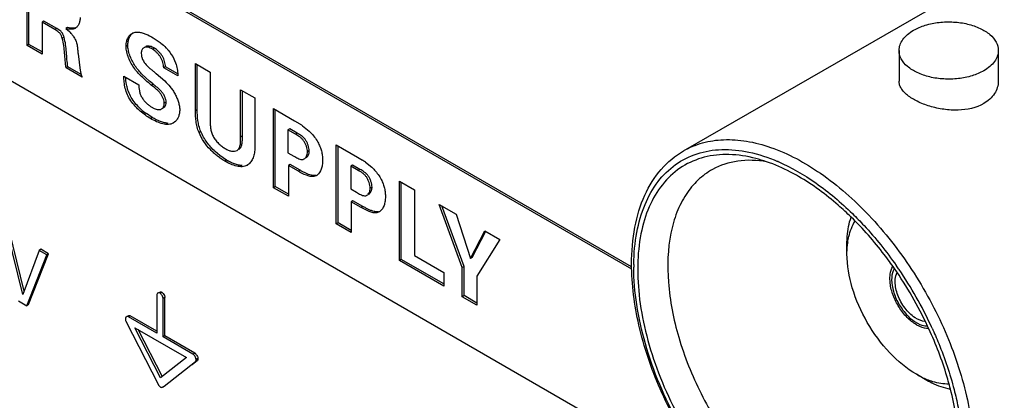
# Model space of a CAD drawing. Header units: inches. Extents: x 0 to 34, y 0 to 22.
# Tile 79 of 125: x 24.394 to 24.974, y 15.386 to 15.61. Entities that reach past the tile are written whole.
import ezdxf

# ---------------------------------------------------------------- set-up
doc = ezdxf.new("R2010")
doc.units = ezdxf.units.IN
doc.header["$LTSCALE"] = 1.87
doc.header["$MEASUREMENT"] = 0
doc.layers.get('0').update_dxf_attribs({"linetype": 'CONTINUOUS'})
doc.layers.add('SURFACES', color=7, linetype='CONTINUOUS')

msp = doc.modelspace()

# ---------------------------------------------------------------- linework, layer by layer
at = {"color": 7, "linetype": 'CONTINUOUS'}
for p, q in [((24.75428, 15.46327), (22.18179, 16.9486)), ((24.75425, 15.46451), (22.18285, 16.94921)), ((22.18179, 16.84824), (24.8103, 15.33057)), ((24.78486, 15.53292), (25.06933, 15.69717)), ((24.39784, 15.59508), (24.39784, 15.6418)), ((24.3989, 15.59569), (24.3989, 15.64119)), ((24.40774, 15.60945), (24.40668, 15.60884)), ((24.40668, 15.60884), (24.40668, 15.58997)), ((24.41429, 15.60444), (24.40668, 15.60884)), ((24.41535, 15.60506), (24.40774, 15.60945)), ((24.41535, 15.60506), (24.41429, 15.60444)), ((24.4177, 15.60337), (24.41535, 15.60506)), ((24.42173, 15.60564), (24.42067, 15.60503)), ((24.42067, 15.60503), (24.42287, 15.6032)), ((24.42364, 15.60526), (24.42173, 15.60564)), ((24.3989, 15.59569), (24.39784, 15.59508)), ((24.40668, 15.5912), (24.3989, 15.59569)), ((24.41971, 15.59989), (24.41865, 15.59928)), ((24.47223, 15.59962), (24.47577, 15.59724)), ((24.40668, 15.58997), (24.39784, 15.59508)), ((24.42795, 15.5901), (24.42918, 15.58034)), ((24.45728, 15.595), (24.45622, 15.59439)), ((24.46522, 15.59098), (24.46518, 15.59031)), ((24.4729, 15.59342), (24.47184, 15.5928)), ((24.91189, 15.59208), (24.91189, 15.57396)), ((24.97035, 15.59208), (24.97035, 15.57396)), ((24.48443, 15.58709), (24.48574, 15.58383)), ((24.49715, 15.55641), (24.49715, 15.58433)), ((24.49715, 15.58433), (24.50582, 15.57932)), ((24.49821, 15.55703), (24.49821, 15.58372)), ((24.4219, 15.58241), (24.42084, 15.58179)), ((24.43041, 15.57627), (24.42084, 15.58179)), ((24.4298, 15.57784), (24.4219, 15.58241)), ((24.46792, 15.57594), (24.46535, 15.57841)), ((24.47397, 15.57845), (24.47903, 15.5741)), ((24.47945, 15.58252), (24.47839, 15.58191)), ((24.48673, 15.5771), (24.47839, 15.58191)), ((24.4867, 15.57834), (24.47945, 15.58252)), ((24.50582, 15.57932), (24.50582, 15.55089)), ((24.45493, 15.57703), (24.46378, 15.57192)), ((24.4701, 15.57403), (24.46792, 15.57594)), ((24.47071, 15.57351), (24.4701, 15.57403)), ((24.47217, 15.57225), (24.47071, 15.57351)), ((24.47217, 15.57225), (24.47111, 15.57164)), ((24.52373, 15.54106), (24.52373, 15.56898)), ((24.52373, 15.56898), (24.53218, 15.5641)), ((24.52479, 15.54168), (24.52479, 15.56837)), ((24.47878, 15.56094), (24.47875, 15.56144)), ((24.47984, 15.56155), (24.47878, 15.56094)), ((24.4798, 15.56091), (24.47984, 15.56155)), ((24.53218, 15.5641), (24.53218, 15.53495)), ((24.47167, 15.55257), (24.46819, 15.55487)), ((24.47111, 15.55884), (24.47286, 15.55794)), ((24.49821, 15.55703), (24.49715, 15.55641)), ((24.54311, 15.5112), (24.54311, 15.55779)), ((24.54311, 15.55779), (24.55559, 15.55058)), ((24.54417, 15.51181), (24.54417, 15.55718)), ((24.47167, 15.55257), (24.47061, 15.55196)), ((24.48498, 15.54996), (24.48406, 15.54932)), ((24.55559, 15.55058), (24.55859, 15.5488)), ((24.50028, 15.54433), (24.49922, 15.54371)), ((24.55273, 15.5459), (24.55167, 15.54529)), ((24.55167, 15.54529), (24.55167, 15.53184)), ((24.55604, 15.54277), (24.55167, 15.54529)), ((24.5571, 15.54338), (24.55273, 15.5459)), ((24.5571, 15.54338), (24.55604, 15.54277)), ((24.56027, 15.54768), (24.56406, 15.54459)), ((24.52479, 15.54168), (24.52373, 15.54106)), ((24.51141, 15.5302), (24.50876, 15.53247)), ((24.52163, 15.53317), (24.52245, 15.53386)), ((24.52351, 15.53447), (24.52245, 15.53386)), ((24.55167, 15.53184), (24.55514, 15.52984)), ((24.5642, 15.53294), (24.56314, 15.53233)), ((24.58011, 15.48983), (24.58011, 15.53643)), ((24.58011, 15.53643), (24.59259, 15.52922)), ((24.58117, 15.49044), (24.58117, 15.53581)), ((24.51551, 15.52745), (24.51141, 15.5302)), ((24.51551, 15.52745), (24.51445, 15.52684)), ((24.59259, 15.52922), (24.59559, 15.52744)), ((24.59727, 15.52632), (24.60106, 15.52323)), ((24.55295, 15.5249), (24.55189, 15.52429)), ((24.55189, 15.52429), (24.55189, 15.50612)), ((24.55777, 15.5209), (24.55189, 15.52429)), ((24.55883, 15.52151), (24.55295, 15.5249)), ((24.55883, 15.52151), (24.55777, 15.5209)), ((24.58973, 15.52454), (24.58867, 15.52393)), ((24.58867, 15.52393), (24.58867, 15.51048)), ((24.59304, 15.5214), (24.58867, 15.52393)), ((24.5941, 15.52202), (24.58973, 15.52454)), ((24.5941, 15.52202), (24.59304, 15.5214)), ((24.5684, 15.51831), (24.56696, 15.51778)), ((24.61734, 15.46834), (24.61734, 15.515)), ((24.61734, 15.515), (24.62618, 15.5099)), ((24.6184, 15.46895), (24.6184, 15.51439)), ((24.54417, 15.51181), (24.54311, 15.5112)), ((24.55189, 15.50612), (24.54311, 15.5112)), ((24.55189, 15.50735), (24.54417, 15.51181)), ((24.58867, 15.51048), (24.59215, 15.50847)), ((24.60121, 15.51158), (24.60014, 15.51096)), ((24.62618, 15.5099), (24.62618, 15.47118)), ((24.58996, 15.50354), (24.58889, 15.50293)), ((24.58889, 15.50293), (24.58889, 15.48476)), ((24.59477, 15.49953), (24.58889, 15.50293)), ((24.59583, 15.50014), (24.58996, 15.50354)), ((24.59583, 15.50014), (24.59477, 15.49953)), ((24.6054, 15.49695), (24.60396, 15.49642)), ((24.65439, 15.46407), (24.64074, 15.50136)), ((24.64074, 15.50136), (24.65086, 15.49551)), ((24.65545, 15.46468), (24.64236, 15.50042)), ((24.65086, 15.49551), (24.6592, 15.46943)), ((24.39543, 15.4483), (24.38638, 15.48499)), ((24.39615, 15.45027), (24.38744, 15.4856)), ((24.58117, 15.49044), (24.58011, 15.48983)), ((24.58889, 15.48476), (24.58011, 15.48983)), ((24.58889, 15.48599), (24.58117, 15.49044)), ((24.6592, 15.46943), (24.66771, 15.48578)), ((24.66026, 15.47005), (24.66829, 15.48548)), ((24.66771, 15.48578), (24.67661, 15.48064)), ((24.67661, 15.48064), (24.66295, 15.45899)), ((24.40497, 15.47425), (24.39543, 15.4483)), ((24.40603, 15.47487), (24.40497, 15.47425)), ((24.40943, 15.47168), (24.40497, 15.47425)), ((24.41049, 15.47229), (24.40603, 15.47487)), ((24.39768, 15.44164), (24.40943, 15.47168)), ((24.39875, 15.44225), (24.41049, 15.47229)), ((24.41049, 15.47229), (24.40943, 15.47168)), ((24.6184, 15.46895), (24.61734, 15.46834)), ((24.64353, 15.45321), (24.61734, 15.46834)), ((24.64353, 15.45444), (24.6184, 15.46895)), ((24.62618, 15.47118), (24.64353, 15.46116)), ((24.66026, 15.47005), (24.6592, 15.46943)), ((24.65545, 15.46468), (24.65439, 15.46407)), ((24.65439, 15.44695), (24.65439, 15.46407)), ((24.65545, 15.44756), (24.65545, 15.46468)), ((24.75551, 15.46602), (24.75551, 15.46438)), ((24.91024, 15.46529), (24.91041, 15.46505)), ((24.64353, 15.46116), (24.64353, 15.45321)), ((24.66295, 15.45899), (24.66295, 15.442)), ((24.39283, 15.44444), (24.39768, 15.44164)), ((24.47441, 15.44824), (24.47439, 15.44801)), ((24.47439, 15.44801), (24.47439, 15.42542)), ((24.47481, 15.44898), (24.47441, 15.44824)), ((24.47729, 15.44968), (24.47623, 15.44907)), ((24.47729, 15.44968), (24.47814, 15.44887)), ((24.47913, 15.44649), (24.47807, 15.44588)), ((24.47807, 15.42329), (24.47807, 15.44588)), ((24.47913, 15.4239), (24.47913, 15.44649)), ((24.65545, 15.44756), (24.65439, 15.44695)), ((24.66295, 15.442), (24.65439, 15.44695)), ((24.66295, 15.44322), (24.65545, 15.44756)), ((24.39875, 15.44225), (24.39768, 15.44164)), ((24.45873, 15.43568), (24.45767, 15.43507)), ((24.47439, 15.42542), (24.45767, 15.43507)), ((24.47439, 15.42664), (24.45873, 15.43568)), ((24.45631, 15.43207), (24.47512, 15.39529)), ((24.46143, 15.42866), (24.49185, 15.41108)), ((24.47657, 15.39907), (24.46143, 15.42866)), ((24.47763, 15.39968), (24.46338, 15.42753)), ((24.92142, 15.43206), (24.9242, 15.43061)), ((24.47913, 15.4239), (24.47807, 15.42329)), ((24.49565, 15.41314), (24.47807, 15.42329)), ((24.49671, 15.41375), (24.47913, 15.4239)), ((24.49185, 15.41108), (24.47657, 15.39907)), ((24.49671, 15.41375), (24.49565, 15.41314)), ((24.49855, 15.41056), (24.49749, 15.40995)), ((24.47869, 15.39425), (24.49711, 15.40865)), ((24.49514, 15.40688), (24.49817, 15.40926)), ((24.49817, 15.40926), (24.49711, 15.40865)), ((24.47771, 15.39353), (24.47815, 15.39389)), ((24.47818, 15.3938), (24.47771, 15.39353)), ((24.47818, 15.39385), (24.47869, 15.39425)), ((24.47879, 15.39412), (24.47819, 15.39377))]:
    msp.add_line(p, q, dxfattribs=at)
for centre, radius, start, end in [((24.40965, 15.58975), 0.01886, 41.10765, 45.50081), ((24.41043, 15.59041), 0.01784, 34.60377, 41.17737), ((24.46592, 15.58135), 0.01394, 59.93565, 63.63347), ((24.49182, 15.58673), 0.03967, 227.50768, 233.43733), ((24.53788, 15.51593), 0.03885, 54.81638, 57.79387), ((24.52117, 15.53641), 0.00304, 299.95811, 310.62753), ((24.52121, 15.53636), 0.00297, 310.71222, 320.58112), ((24.55732, 15.53294), 0.00689, 353.87147, 0.04186), ((24.57488, 15.49457), 0.03885, 54.81535, 57.79434), ((24.80546, 15.44418), 0.08706, 71.0101, 75.31386), ((24.7984, 15.42922), 0.10607, 66.59014, 66.7799), ((24.52425, 15.53011), 0.00656, 300.02198, 304.92666), ((24.566, 15.52245), 0.00479, 300.04825, 306.57708), ((24.59432, 15.51157), 0.00689, 353.87154, 0.04184), ((24.603, 15.50109), 0.00479, 300.04825, 306.57708), ((24.71945, 15.33149), 0.23114, 25.13463, 34.86988), ((24.71887, 15.33141), 0.23355, 34.26868, 34.90379), ((24.71622, 15.32963), 0.23675, 25.03301, 34.26462), ((24.47556, 15.44811), 0.00115, 120.01843, 130.84659), ((24.45721, 15.43402), 0.00138, 167.24694, 173.11845), ((24.45996, 15.43393), 0.0041, 200.92962, 207.07585), ((24.72042, 15.33166), 0.23208, 24.6552, 25.01807)]:
    msp.add_arc(centre, radius, start, end, dxfattribs=at)
for points, knots in [([(24.42913, 15.61159), (24.42913, 15.61089), (24.42901, 15.60954), (24.42845, 15.60769), (24.42754, 15.60615), (24.42668, 15.6054), (24.42622, 15.60513)], [0, 0, 0, 0, 0.28461, 0.545569, 0.782368, 1, 1, 1, 1]), ([(24.92045, 15.60401), (24.92262, 15.60526), (24.92751, 15.60728), (24.9355, 15.60888), (24.94395, 15.60911), (24.95216, 15.60796), (24.95949, 15.60551), (24.96536, 15.60193), (24.96934, 15.59741), (24.97035, 15.59376), (24.97035, 15.59208)], [0, 0, 0, 0, 0.128834, 0.270572, 0.417887, 0.562386, 0.696201, 0.81359, 0.913062, 1, 1, 1, 1]), ([(24.41733, 15.60202), (24.41711, 15.60229), (24.41622, 15.60324), (24.41512, 15.60396), (24.41429, 15.60444)], [0, 0, 0, 0, 0.262968, 1, 1, 1, 1]), ([(24.41865, 15.59928), (24.41853, 15.59977), (24.41827, 15.6005), (24.41779, 15.60141), (24.41749, 15.60182), (24.41733, 15.60202)], [0, 0, 0, 0, 0.497848, 0.751324, 1, 1, 1, 1]), ([(24.41971, 15.59989), (24.41963, 15.60022), (24.41942, 15.60087), (24.41899, 15.6018), (24.41841, 15.60265), (24.41794, 15.60314), (24.4177, 15.60337)], [0, 0, 0, 0, 0.248052, 0.503695, 0.754523, 1, 1, 1, 1]), ([(24.42622, 15.60513), (24.42603, 15.60502), (24.42564, 15.60483), (24.42477, 15.60459), (24.4236, 15.60452), (24.42215, 15.60469), (24.42117, 15.60491), (24.42067, 15.60503)], [0, 0, 0, 0, 0.114329, 0.229802, 0.471069, 0.729681, 1, 1, 1, 1]), ([(24.42671, 15.60547), (24.42648, 15.60539), (24.42548, 15.60511), (24.42442, 15.60516), (24.42364, 15.60526)], [0, 0, 0, 0, 0.237441, 1, 1, 1, 1]), ([(24.45622, 15.59439), (24.45622, 15.59523), (24.45637, 15.59686), (24.45705, 15.59911), (24.45815, 15.60095), (24.45919, 15.60186), (24.45975, 15.60218)], [0, 0, 0, 0, 0.285349, 0.545942, 0.782263, 1, 1, 1, 1]), ([(24.45728, 15.595), (24.45728, 15.59578), (24.45741, 15.59729), (24.45799, 15.59939), (24.45893, 15.60116), (24.45982, 15.6021), (24.4603, 15.60246)], [0, 0, 0, 0, 0.282711, 0.542991, 0.780897, 1, 1, 1, 1]), ([(24.45975, 15.60218), (24.46003, 15.60234), (24.46062, 15.60261), (24.46193, 15.60293), (24.46297, 15.60294), (24.46366, 15.60287)], [0, 0, 0, 0, 0.238781, 0.482022, 1, 1, 1, 1]), ([(24.46366, 15.60287), (24.46436, 15.6028), (24.4658, 15.60251), (24.46871, 15.60151), (24.47084, 15.60043), (24.47223, 15.59962)], [0, 0, 0, 0, 0.227949, 0.474614, 1, 1, 1, 1]), ([(24.91189, 15.59208), (24.91189, 15.59319), (24.9123, 15.59551), (24.91406, 15.59875), (24.91684, 15.60167), (24.91917, 15.60327), (24.92045, 15.60401)], [0, 0, 0, 0, 0.217785, 0.450932, 0.710267, 1, 1, 1, 1]), ([(24.42084, 15.58179), (24.42064, 15.58324), (24.42031, 15.58612), (24.42002, 15.59048), (24.4196, 15.59488), (24.41904, 15.59781), (24.41865, 15.59928)], [0, 0, 0, 0, 0.248348, 0.49361, 0.741672, 1, 1, 1, 1]), ([(24.4219, 15.58241), (24.4217, 15.58385), (24.42137, 15.58674), (24.42108, 15.59109), (24.42066, 15.59549), (24.4201, 15.59842), (24.41971, 15.59989)], [0, 0, 0, 0, 0.248348, 0.49361, 0.741672, 1, 1, 1, 1]), ([(24.42512, 15.60054), (24.42567, 15.59974), (24.42661, 15.59807), (24.42737, 15.59538), (24.42771, 15.59272), (24.42785, 15.59096), (24.42795, 15.5901)], [0, 0, 0, 0, 0.266228, 0.51762, 0.761946, 1, 1, 1, 1]), ([(24.47577, 15.59724), (24.47611, 15.59698), (24.47748, 15.59589), (24.47877, 15.59469), (24.47968, 15.59373)], [0, 0, 0, 0, 0.24351, 1, 1, 1, 1]), ([(24.47111, 15.57164), (24.46941, 15.57311), (24.46589, 15.57604), (24.46187, 15.58028), (24.45924, 15.58434), (24.45765, 15.58767), (24.45655, 15.59104), (24.45622, 15.59331), (24.45622, 15.59439)], [0, 0, 0, 0, 0.240628, 0.490549, 0.62208, 0.756474, 0.885134, 1, 1, 1, 1]), ([(24.46119, 15.58362), (24.46061, 15.58452), (24.45957, 15.58639), (24.45835, 15.5893), (24.45752, 15.59217), (24.45728, 15.59409), (24.45728, 15.595)], [0, 0, 0, 0, 0.264022, 0.526946, 0.775944, 1, 1, 1, 1]), ([(24.46518, 15.59031), (24.46518, 15.58972), (24.46533, 15.5885), (24.46612, 15.58611), (24.46767, 15.584), (24.46951, 15.58218), (24.47101, 15.5809), (24.47251, 15.57967), (24.47349, 15.57886), (24.47397, 15.57845)], [0, 0, 0, 0, 0.115959, 0.239914, 0.490263, 0.619428, 0.749334, 0.877246, 1, 1, 1, 1]), ([(24.46676, 15.59374), (24.46655, 15.59362), (24.46615, 15.5933), (24.46569, 15.59265), (24.46537, 15.59186), (24.46525, 15.59129), (24.46522, 15.59098)], [0, 0, 0, 0, 0.224418, 0.462735, 0.720553, 1, 1, 1, 1]), ([(24.47184, 15.5928), (24.4714, 15.59306), (24.47052, 15.59351), (24.46937, 15.59391), (24.46848, 15.59407), (24.46786, 15.59408), (24.46728, 15.59399), (24.46692, 15.59384), (24.46676, 15.59374)], [0, 0, 0, 0, 0.285042, 0.55102, 0.673243, 0.787647, 0.895483, 1, 1, 1, 1]), ([(24.47211, 15.59384), (24.47173, 15.59403), (24.47097, 15.59436), (24.46984, 15.59467), (24.46892, 15.59471), (24.46826, 15.59457), (24.46796, 15.59444), (24.46782, 15.59436)], [0, 0, 0, 0, 0.284832, 0.547624, 0.783157, 0.89276, 1, 1, 1, 1]), ([(24.47839, 15.58191), (24.47836, 15.58242), (24.47825, 15.58346), (24.47794, 15.58503), (24.4774, 15.58662), (24.47658, 15.58815), (24.47555, 15.58958), (24.47438, 15.59086), (24.47315, 15.59195), (24.47227, 15.59255), (24.47184, 15.5928)], [0, 0, 0, 0, 0.115086, 0.236501, 0.36288, 0.494145, 0.627995, 0.760193, 0.885867, 1, 1, 1, 1]), ([(24.47945, 15.58252), (24.47942, 15.58303), (24.47931, 15.58407), (24.479, 15.58564), (24.47846, 15.58724), (24.47764, 15.58877), (24.47661, 15.59019), (24.47544, 15.59147), (24.47421, 15.59256), (24.47334, 15.59316), (24.4729, 15.59342)], [0, 0, 0, 0, 0.115086, 0.236501, 0.36288, 0.494145, 0.627995, 0.760193, 0.885867, 1, 1, 1, 1]), ([(24.47968, 15.59373), (24.48016, 15.59324), (24.48198, 15.59121), (24.48353, 15.58892), (24.48443, 15.58709)], [0, 0, 0, 0, 0.249605, 1, 1, 1, 1]), ([(24.96179, 15.58014), (24.95963, 15.57889), (24.95473, 15.57687), (24.94674, 15.57527), (24.9383, 15.57504), (24.93008, 15.57619), (24.92275, 15.57864), (24.91688, 15.58222), (24.91291, 15.58674), (24.91189, 15.59039), (24.91189, 15.59208)], [0, 0, 0, 0, 0.128834, 0.270572, 0.417887, 0.562386, 0.696201, 0.81359, 0.913062, 1, 1, 1, 1]), ([(24.97035, 15.59208), (24.97035, 15.59096), (24.96994, 15.58864), (24.96818, 15.58541), (24.9654, 15.58249), (24.96307, 15.58088), (24.96179, 15.58014)], [0, 0, 0, 0, 0.217785, 0.450932, 0.710267, 1, 1, 1, 1]), ([(24.46535, 15.57841), (24.46459, 15.5792), (24.4631, 15.58086), (24.46179, 15.58266), (24.46119, 15.58362)], [0, 0, 0, 0, 0.492353, 1, 1, 1, 1]), ([(24.48574, 15.58383), (24.48609, 15.5827), (24.48658, 15.58047), (24.48673, 15.57819), (24.48673, 15.5771)], [0, 0, 0, 0, 0.519486, 1, 1, 1, 1]), ([(24.42918, 15.58034), (24.42924, 15.58001), (24.42938, 15.57933), (24.42964, 15.5783), (24.42999, 15.57728), (24.43027, 15.5766), (24.43041, 15.57627)], [0, 0, 0, 0, 0.240392, 0.487019, 0.74123, 1, 1, 1, 1]), ([(24.47061, 15.55196), (24.46957, 15.55256), (24.46746, 15.55394), (24.46443, 15.55636), (24.46152, 15.55921), (24.45895, 15.56241), (24.45693, 15.56593), (24.45569, 15.56968), (24.45508, 15.5734), (24.45495, 15.57585), (24.45493, 15.57703)], [0, 0, 0, 0, 0.115654, 0.242258, 0.374346, 0.507171, 0.63731, 0.763627, 0.885577, 1, 1, 1, 1]), ([(24.45679, 15.57056), (24.45667, 15.57105), (24.45628, 15.57298), (24.45609, 15.57494), (24.45603, 15.5764)], [0, 0, 0, 0, 0.258042, 1, 1, 1, 1]), ([(24.47984, 15.56155), (24.47984, 15.56208), (24.47965, 15.56321), (24.47905, 15.56486), (24.47821, 15.56647), (24.47683, 15.56835), (24.47475, 15.57023), (24.47299, 15.57155), (24.47217, 15.57225)], [0, 0, 0, 0, 0.117136, 0.249386, 0.38603, 0.516565, 0.761597, 1, 1, 1, 1]), ([(24.47903, 15.5741), (24.48019, 15.57302), (24.48188, 15.57128), (24.48383, 15.56863), (24.48514, 15.56642), (24.48626, 15.56409), (24.48712, 15.56173), (24.48769, 15.55943), (24.48785, 15.55791), (24.48785, 15.55719)], [0, 0, 0, 0, 0.243468, 0.371193, 0.503711, 0.637171, 0.767074, 0.88919, 1, 1, 1, 1]), ([(24.96179, 15.56078), (24.95733, 15.5582), (24.94907, 15.55651), (24.93826, 15.55719), (24.93008, 15.55899), (24.92283, 15.56177), (24.91774, 15.56481), (24.91471, 15.56758), (24.91312, 15.56963), (24.91212, 15.57177), (24.91189, 15.57325), (24.91189, 15.57396)], [0, 0, 0, 0, 0.270599, 0.420366, 0.569268, 0.707768, 0.826924, 0.877668, 0.922556, 0.962664, 1, 1, 1, 1]), ([(24.97035, 15.57397), (24.97035, 15.5727), (24.96996, 15.5701), (24.96761, 15.56511), (24.96428, 15.56222), (24.96179, 15.56078)], [0, 0, 0, 0, 0.232241, 0.472622, 1, 1, 1, 1]), ([(24.46502, 15.55748), (24.46404, 15.55838), (24.46217, 15.56028), (24.45975, 15.56343), (24.45786, 15.56686), (24.45708, 15.56933), (24.45679, 15.57056)], [0, 0, 0, 0, 0.25437, 0.508959, 0.758029, 1, 1, 1, 1]), ([(24.46378, 15.57192), (24.46378, 15.57134), (24.4638, 15.57013), (24.46401, 15.56828), (24.46451, 15.56637), (24.46541, 15.56452), (24.46662, 15.56279), (24.46802, 15.56122), (24.46952, 15.55988), (24.47058, 15.55914), (24.47111, 15.55884)], [0, 0, 0, 0, 0.111895, 0.229989, 0.353479, 0.483809, 0.619209, 0.754546, 0.883641, 1, 1, 1, 1]), ([(24.47875, 15.56144), (24.4787, 15.56197), (24.47845, 15.56307), (24.4778, 15.56466), (24.47694, 15.56617), (24.47558, 15.56793), (24.47357, 15.5697), (24.4719, 15.57096), (24.47111, 15.57164)], [0, 0, 0, 0, 0.122198, 0.256128, 0.391477, 0.519875, 0.762883, 1, 1, 1, 1]), ([(24.47713, 15.55759), (24.47738, 15.55774), (24.47785, 15.55812), (24.47858, 15.55921), (24.47878, 15.56024), (24.47878, 15.56094)], [0, 0, 0, 0, 0.223315, 0.460473, 1, 1, 1, 1]), ([(24.47819, 15.5582), (24.47841, 15.55833), (24.47881, 15.55864), (24.47948, 15.55951), (24.47973, 15.56034), (24.4798, 15.56091)], [0, 0, 0, 0, 0.228547, 0.46823, 1, 1, 1, 1]), ([(24.47286, 15.55794), (24.47324, 15.55777), (24.47399, 15.55748), (24.47512, 15.55722), (24.47619, 15.5572), (24.47685, 15.55743), (24.47713, 15.55759)], [0, 0, 0, 0, 0.283213, 0.543555, 0.779169, 1, 1, 1, 1]), ([(24.48785, 15.55719), (24.48785, 15.55644), (24.48773, 15.555), (24.48716, 15.55299), (24.48626, 15.55128), (24.48543, 15.55035), (24.48498, 15.54996)], [0, 0, 0, 0, 0.280726, 0.538722, 0.777073, 1, 1, 1, 1]), ([(24.49922, 15.54371), (24.49878, 15.54478), (24.49807, 15.54692), (24.49726, 15.55117), (24.49715, 15.55435), (24.49715, 15.55641)], [0, 0, 0, 0, 0.26635, 0.5215, 1, 1, 1, 1]), ([(24.50028, 15.54433), (24.49984, 15.54539), (24.49913, 15.54753), (24.49832, 15.55178), (24.49821, 15.55496), (24.49821, 15.55703)], [0, 0, 0, 0, 0.26635, 0.5215, 1, 1, 1, 1]), ([(24.48406, 15.54932), (24.48363, 15.54907), (24.48269, 15.54868), (24.48114, 15.54845), (24.4795, 15.54851), (24.47714, 15.54896), (24.47411, 15.55007), (24.47178, 15.55128), (24.47061, 15.55196)], [0, 0, 0, 0, 0.104435, 0.212078, 0.326436, 0.448815, 0.715334, 1, 1, 1, 1]), ([(24.48107, 15.54912), (24.48031, 15.54917), (24.47874, 15.54945), (24.47639, 15.55022), (24.47401, 15.55128), (24.47245, 15.55212), (24.47167, 15.55257)], [0, 0, 0, 0, 0.226657, 0.47229, 0.732361, 1, 1, 1, 1]), ([(24.50582, 15.55089), (24.50582, 15.55014), (24.50582, 15.54861), (24.50599, 15.54627), (24.50638, 15.54429), (24.50693, 15.54272), (24.50749, 15.54156), (24.50816, 15.54043), (24.5092, 15.53898), (24.51067, 15.53732), (24.51258, 15.53563), (24.51394, 15.53469), (24.51461, 15.5343)], [0, 0, 0, 0, 0.112975, 0.231503, 0.353983, 0.417058, 0.481872, 0.548349, 0.615954, 0.751566, 0.88208, 1, 1, 1, 1]), ([(24.51445, 15.52684), (24.51372, 15.52726), (24.51226, 15.52816), (24.51011, 15.52972), (24.50798, 15.53155), (24.50516, 15.53435), (24.50198, 15.53828), (24.49999, 15.54185), (24.49922, 15.54371)], [0, 0, 0, 0, 0.108215, 0.22255, 0.344933, 0.473271, 0.738087, 1, 1, 1, 1]), ([(24.50876, 15.53247), (24.50698, 15.53415), (24.50372, 15.53782), (24.50121, 15.54207), (24.50028, 15.54433)], [0, 0, 0, 0, 0.499444, 1, 1, 1, 1]), ([(24.5642, 15.53294), (24.5642, 15.53346), (24.56407, 15.53457), (24.56362, 15.53624), (24.56293, 15.53792), (24.56217, 15.53923), (24.56146, 15.54017), (24.56071, 15.54097), (24.55969, 15.54181), (24.55839, 15.54264), (24.55752, 15.54314), (24.5571, 15.54338)], [0, 0, 0, 0, 0.118049, 0.250538, 0.38927, 0.525948, 0.591251, 0.653972, 0.773918, 0.889066, 1, 1, 1, 1]), ([(24.56406, 15.54459), (24.56461, 15.54407), (24.56676, 15.54192), (24.5686, 15.53942), (24.56964, 15.53737)], [0, 0, 0, 0, 0.247138, 1, 1, 1, 1]), ([(24.52349, 15.5363), (24.52363, 15.53706), (24.52374, 15.53866), (24.52373, 15.54025), (24.52373, 15.54106)], [0, 0, 0, 0, 0.48668, 1, 1, 1, 1]), ([(24.52455, 15.53692), (24.52469, 15.53768), (24.5248, 15.53928), (24.52479, 15.54086), (24.52479, 15.54168)], [0, 0, 0, 0, 0.486804, 1, 1, 1, 1]), ([(24.56314, 15.53233), (24.56314, 15.53285), (24.56301, 15.53396), (24.56256, 15.53563), (24.56187, 15.53731), (24.56111, 15.53862), (24.5604, 15.53955), (24.55965, 15.54036), (24.55863, 15.5412), (24.55733, 15.54203), (24.55646, 15.54252), (24.55604, 15.54277)], [0, 0, 0, 0, 0.118049, 0.250538, 0.38927, 0.525948, 0.591251, 0.653972, 0.773918, 0.889066, 1, 1, 1, 1]), ([(24.56964, 15.53737), (24.57006, 15.53654), (24.57081, 15.53484), (24.57158, 15.53224), (24.57201, 15.5297), (24.5721, 15.52803), (24.5721, 15.52722)], [0, 0, 0, 0, 0.267336, 0.525189, 0.770307, 1, 1, 1, 1]), ([(24.78486, 15.53292), (24.78835, 15.53493), (24.79605, 15.53814), (24.80877, 15.54), (24.82242, 15.53899), (24.84226, 15.53372), (24.86762, 15.51985), (24.89564, 15.49503), (24.92041, 15.46333), (24.93991, 15.4273), (24.95256, 15.3899), (24.95595, 15.36442), (24.95595, 15.35231)], [0, 0, 0, 0, 0.042859, 0.087488, 0.135321, 0.187285, 0.304551, 0.438224, 0.582572, 0.729729, 0.87132, 1, 1, 1, 1]), ([(24.51461, 15.5343), (24.51492, 15.53413), (24.51552, 15.53379), (24.51646, 15.53334), (24.5174, 15.533), (24.51833, 15.53277), (24.51924, 15.53266), (24.52036, 15.53268), (24.52117, 15.5329), (24.52163, 15.53317)], [0, 0, 0, 0, 0.142837, 0.281974, 0.417144, 0.546991, 0.670374, 0.786728, 1, 1, 1, 1]), ([(24.52245, 15.53386), (24.52273, 15.53417), (24.52318, 15.53497), (24.5234, 15.53584), (24.52349, 15.5363)], [0, 0, 0, 0, 0.472964, 1, 1, 1, 1]), ([(24.52351, 15.53447), (24.52379, 15.53479), (24.52424, 15.53559), (24.52446, 15.53646), (24.52455, 15.53692)], [0, 0, 0, 0, 0.472831, 1, 1, 1, 1]), ([(24.53218, 15.53495), (24.53218, 15.53388), (24.53201, 15.5318), (24.53122, 15.52892), (24.52993, 15.52648), (24.52868, 15.52521), (24.528, 15.52474)], [0, 0, 0, 0, 0.282394, 0.543596, 0.781783, 1, 1, 1, 1]), ([(24.56123, 15.52814), (24.56153, 15.52831), (24.56209, 15.52881), (24.56269, 15.5298), (24.56306, 15.53101), (24.56314, 15.53188), (24.56314, 15.53233)], [0, 0, 0, 0, 0.218402, 0.456769, 0.717996, 1, 1, 1, 1]), ([(24.56229, 15.52875), (24.56255, 15.5289), (24.56304, 15.52931), (24.56359, 15.53012), (24.56399, 15.53111), (24.56412, 15.53183), (24.56416, 15.5322)], [0, 0, 0, 0, 0.2224, 0.461653, 0.721112, 1, 1, 1, 1]), ([(24.75421, 15.46623), (24.75421, 15.4735), (24.75532, 15.48739), (24.76104, 15.5066), (24.77075, 15.52238), (24.77993, 15.53007), (24.78486, 15.53292)], [0, 0, 0, 0, 0.284403, 0.541829, 0.777187, 1, 1, 1, 1]), ([(24.75551, 15.46602), (24.75559, 15.47233), (24.75664, 15.48437), (24.76133, 15.50103), (24.76903, 15.51489), (24.77963, 15.52539), (24.79276, 15.53198), (24.80776, 15.53437), (24.82401, 15.53263), (24.83478, 15.52903), (24.84022, 15.5267)], [0, 0, 0, 0, 0.147117, 0.280073, 0.400576, 0.51272, 0.622681, 0.73725, 0.861951, 1, 1, 1, 1]), ([(24.52753, 15.52443), (24.52711, 15.52419), (24.5262, 15.5238), (24.5247, 15.52354), (24.52311, 15.52358), (24.52081, 15.52397), (24.51786, 15.52501), (24.51559, 15.52618), (24.51445, 15.52684)], [0, 0, 0, 0, 0.104583, 0.212239, 0.326375, 0.448379, 0.714327, 1, 1, 1, 1]), ([(24.52472, 15.52419), (24.52398, 15.52422), (24.52244, 15.52446), (24.52014, 15.52518), (24.51781, 15.52619), (24.51627, 15.52701), (24.51551, 15.52745)], [0, 0, 0, 0, 0.225742, 0.470659, 0.730837, 1, 1, 1, 1]), ([(24.55514, 15.52984), (24.55592, 15.52939), (24.55705, 15.52871), (24.55859, 15.52803), (24.55936, 15.52784), (24.55973, 15.52781)], [0, 0, 0, 0, 0.531512, 0.779314, 1, 1, 1, 1]), ([(24.55973, 15.52781), (24.56, 15.52779), (24.56052, 15.52782), (24.56101, 15.52801), (24.56123, 15.52814)], [0, 0, 0, 0, 0.509886, 1, 1, 1, 1]), ([(24.5721, 15.52722), (24.5721, 15.52634), (24.572, 15.52502), (24.57165, 15.52333), (24.571, 15.52117), (24.57, 15.51946), (24.56885, 15.51861)], [0, 0, 0, 0, 0.281632, 0.416794, 0.54674, 1, 1, 1, 1]), ([(24.82754, 15.5284), (24.82234, 15.52975), (24.8121, 15.53137), (24.79707, 15.52989), (24.78374, 15.52425), (24.7728, 15.51464), (24.76467, 15.50161), (24.75951, 15.48572), (24.75736, 15.46748), (24.75824, 15.44743), (24.76209, 15.42618), (24.77114, 15.39673), (24.78873, 15.36135), (24.81696, 15.32509), (24.84035, 15.30598), (24.85259, 15.29891)], [0, 0, 0, 0, 0.051898, 0.099283, 0.14425, 0.18955, 0.237837, 0.290988, 0.349887, 0.414555, 0.484357, 0.558195, 0.711959, 0.863282, 1, 1, 1, 1]), ([(24.83379, 15.52648), (24.82819, 15.52742), (24.81712, 15.52786), (24.80646, 15.52446), (24.80189, 15.52195)], [0, 0, 0, 0, 0.521107, 1, 1, 1, 1]), ([(24.85259, 15.51782), (24.85104, 15.51872), (24.84498, 15.52204), (24.83863, 15.52484), (24.83379, 15.5265)], [0, 0, 0, 0, 0.260106, 1, 1, 1, 1]), ([(24.84055, 15.52656), (24.84835, 15.52318), (24.86396, 15.51411), (24.87769, 15.50249), (24.88441, 15.49591)], [0, 0, 0, 0, 0.474715, 1, 1, 1, 1]), ([(24.56696, 15.51778), (24.56626, 15.51767), (24.56471, 15.51777), (24.56157, 15.51875), (24.5593, 15.52001), (24.55777, 15.5209)], [0, 0, 0, 0, 0.215622, 0.460457, 1, 1, 1, 1]), ([(24.56545, 15.51854), (24.5649, 15.51867), (24.56378, 15.51901), (24.56212, 15.51972), (24.56047, 15.52057), (24.55938, 15.52119), (24.55883, 15.52151)], [0, 0, 0, 0, 0.233712, 0.482686, 0.739904, 1, 1, 1, 1]), ([(24.60014, 15.51096), (24.60014, 15.51149), (24.60001, 15.5126), (24.59956, 15.51427), (24.59887, 15.51594), (24.59811, 15.51726), (24.5974, 15.51819), (24.59665, 15.51899), (24.59563, 15.51984), (24.59434, 15.52067), (24.59346, 15.52116), (24.59304, 15.5214)], [0, 0, 0, 0, 0.118047, 0.250535, 0.389265, 0.525943, 0.591247, 0.653969, 0.773917, 0.889066, 1, 1, 1, 1]), ([(24.60121, 15.51158), (24.60121, 15.5121), (24.60107, 15.51321), (24.60062, 15.51488), (24.59993, 15.51656), (24.59917, 15.51787), (24.59846, 15.5188), (24.59771, 15.51961), (24.59669, 15.52045), (24.5954, 15.52128), (24.59452, 15.52177), (24.5941, 15.52202)], [0, 0, 0, 0, 0.118047, 0.250535, 0.389265, 0.525943, 0.591247, 0.653969, 0.773917, 0.889066, 1, 1, 1, 1]), ([(24.60106, 15.52323), (24.60161, 15.52271), (24.60376, 15.52055), (24.6056, 15.51805), (24.60664, 15.51601)], [0, 0, 0, 0, 0.247138, 1, 1, 1, 1]), ([(24.80189, 15.52195), (24.7988, 15.52024), (24.79292, 15.51592), (24.7858, 15.50723), (24.78046, 15.49654), (24.77561, 15.47928), (24.77485, 15.45401), (24.78126, 15.42189), (24.79437, 15.38916), (24.81313, 15.35851), (24.83596, 15.33246), (24.85383, 15.3187), (24.86303, 15.31338)], [0, 0, 0, 0, 0.042862, 0.087381, 0.135041, 0.186816, 0.303771, 0.437335, 0.581786, 0.72919, 0.871074, 1, 1, 1, 1]), ([(24.56802, 15.5184), (24.56782, 15.51836), (24.56696, 15.51828), (24.56609, 15.5184), (24.56545, 15.51854)], [0, 0, 0, 0, 0.236561, 1, 1, 1, 1]), ([(24.60664, 15.51601), (24.60706, 15.51517), (24.60781, 15.51348), (24.60858, 15.51088), (24.60901, 15.50834), (24.6091, 15.50667), (24.6091, 15.50586)], [0, 0, 0, 0, 0.267336, 0.525189, 0.770307, 1, 1, 1, 1]), ([(24.88363, 15.49387), (24.88117, 15.49627), (24.87157, 15.50516), (24.86095, 15.513), (24.85259, 15.51782)], [0, 0, 0, 0, 0.262487, 1, 1, 1, 1]), ([(24.59215, 15.50847), (24.59292, 15.50803), (24.59405, 15.50735), (24.59559, 15.50667), (24.59636, 15.50648), (24.59673, 15.50645)], [0, 0, 0, 0, 0.531514, 0.779316, 1, 1, 1, 1]), ([(24.59823, 15.50677), (24.59853, 15.50695), (24.59909, 15.50744), (24.59969, 15.50844), (24.60006, 15.50964), (24.60014, 15.51051), (24.60014, 15.51096)], [0, 0, 0, 0, 0.218396, 0.456764, 0.717995, 1, 1, 1, 1]), ([(24.59929, 15.50738), (24.59955, 15.50754), (24.60004, 15.50794), (24.60059, 15.50876), (24.60099, 15.50974), (24.60113, 15.51046), (24.60117, 15.51084)], [0, 0, 0, 0, 0.222394, 0.461646, 0.721109, 1, 1, 1, 1]), ([(24.59673, 15.50645), (24.597, 15.50643), (24.59752, 15.50645), (24.59801, 15.50665), (24.59823, 15.50677)], [0, 0, 0, 0, 0.509888, 1, 1, 1, 1]), ([(24.6091, 15.50586), (24.6091, 15.50497), (24.609, 15.50366), (24.60865, 15.50197), (24.608, 15.49981), (24.607, 15.4981), (24.60586, 15.49725)], [0, 0, 0, 0, 0.281632, 0.416794, 0.54674, 1, 1, 1, 1]), ([(24.60396, 15.49642), (24.60326, 15.49631), (24.60172, 15.4964), (24.59857, 15.49739), (24.5963, 15.49865), (24.59477, 15.49953)], [0, 0, 0, 0, 0.215613, 0.460451, 1, 1, 1, 1]), ([(24.60245, 15.49718), (24.6019, 15.4973), (24.60078, 15.49765), (24.59912, 15.49836), (24.59747, 15.49921), (24.59638, 15.49983), (24.59583, 15.50014)], [0, 0, 0, 0, 0.233711, 0.482689, 0.739908, 1, 1, 1, 1]), ([(24.60502, 15.49703), (24.60482, 15.497), (24.60396, 15.49692), (24.60309, 15.49703), (24.60245, 15.49718)], [0, 0, 0, 0, 0.236557, 1, 1, 1, 1]), ([(24.90909, 15.46364), (24.90716, 15.4664), (24.89938, 15.47705), (24.89065, 15.48701), (24.88363, 15.49387)], [0, 0, 0, 0, 0.255373, 1, 1, 1, 1]), ([(24.88441, 15.49591), (24.88674, 15.49363), (24.89606, 15.48405), (24.90445, 15.47357), (24.91024, 15.46529)], [0, 0, 0, 0, 0.244031, 1, 1, 1, 1]), ([(24.9266, 15.28743), (24.92293, 15.28531), (24.91488, 15.28195), (24.90168, 15.27996), (24.88766, 15.28092), (24.86758, 15.28615), (24.84213, 15.29991), (24.81416, 15.32453), (24.78953, 15.35593), (24.77016, 15.39164), (24.75757, 15.4288), (24.75421, 15.45415), (24.75421, 15.46623)], [0, 0, 0, 0, 0.044941, 0.091314, 0.140374, 0.193021, 0.310343, 0.442998, 0.585866, 0.731488, 0.871836, 1, 1, 1, 1]), ([(24.94892, 15.33877), (24.9482, 15.33257), (24.9458, 15.32086), (24.93861, 15.30526), (24.92811, 15.29321), (24.91465, 15.28542), (24.89898, 15.28233), (24.88187, 15.28388), (24.86394, 15.28982), (24.84571, 15.29986), (24.82777, 15.31365), (24.80463, 15.33678), (24.78036, 15.37145), (24.76386, 15.41028), (24.7568, 15.44173), (24.75551, 15.45702), (24.75551, 15.46438)], [0, 0, 0, 0, 0.056405, 0.10708, 0.153575, 0.19851, 0.244989, 0.295636, 0.352, 0.414528, 0.482797, 0.555765, 0.709462, 0.861966, 0.933532, 1, 1, 1, 1]), ([(24.90906, 15.46363), (24.9088, 15.46318), (24.90782, 15.46108), (24.90751, 15.45873), (24.90751, 15.45695)], [0, 0, 0, 0, 0.226787, 1, 1, 1, 1]), ([(24.90751, 15.45695), (24.90751, 15.45463), (24.90835, 15.44974), (24.91131, 15.44283), (24.91568, 15.43665), (24.91943, 15.43332), (24.92142, 15.43206)], [0, 0, 0, 0, 0.235861, 0.497052, 0.759871, 1, 1, 1, 1]), ([(24.90959, 15.45574), (24.90959, 15.45625), (24.90968, 15.45811), (24.91014, 15.45999), (24.91077, 15.46119)], [0, 0, 0, 0, 0.273806, 1, 1, 1, 1]), ([(24.92739, 15.43235), (24.92523, 15.43244), (24.92049, 15.43452), (24.91495, 15.44014), (24.91086, 15.44749), (24.90959, 15.45308), (24.90959, 15.45574)], [0, 0, 0, 0, 0.206694, 0.466536, 0.745867, 1, 1, 1, 1]), ([(24.47623, 15.44907), (24.47603, 15.44919), (24.4756, 15.44932), (24.47516, 15.44921), (24.47498, 15.4491)], [0, 0, 0, 0, 0.526303, 1, 1, 1, 1]), ([(24.47604, 15.44972), (24.47622, 15.44982), (24.47666, 15.44993), (24.47709, 15.4498), (24.47729, 15.44968)], [0, 0, 0, 0, 0.473697, 1, 1, 1, 1]), ([(24.47807, 15.44588), (24.47807, 15.44602), (24.47803, 15.44631), (24.47786, 15.44692), (24.4775, 15.44768), (24.47702, 15.44837), (24.47658, 15.44883), (24.47635, 15.449), (24.47623, 15.44907)], [0, 0, 0, 0, 0.107247, 0.229333, 0.499995, 0.770659, 0.892749, 1, 1, 1, 1]), ([(24.47814, 15.44887), (24.47842, 15.4485), (24.47877, 15.4479), (24.47906, 15.44708), (24.47913, 15.44668), (24.47913, 15.44649)], [0, 0, 0, 0, 0.535793, 0.785604, 1, 1, 1, 1]), ([(24.45592, 15.43412), (24.45586, 15.43387), (24.45587, 15.4333), (24.45602, 15.43275), (24.45613, 15.43247)], [0, 0, 0, 0, 0.454501, 1, 1, 1, 1]), ([(24.45643, 15.4351), (24.45629, 15.43502), (24.45604, 15.4348), (24.4559, 15.43449), (24.45587, 15.43432)], [0, 0, 0, 0, 0.484678, 1, 1, 1, 1]), ([(24.45767, 15.43507), (24.45748, 15.43518), (24.45704, 15.43532), (24.4566, 15.4352), (24.45643, 15.4351)], [0, 0, 0, 0, 0.526303, 1, 1, 1, 1]), ([(24.45749, 15.43571), (24.45766, 15.43582), (24.4581, 15.43593), (24.45854, 15.43579), (24.45873, 15.43568)], [0, 0, 0, 0, 0.473697, 1, 1, 1, 1]), ([(24.9242, 15.43061), (24.92458, 15.43045), (24.92603, 15.42992), (24.92757, 15.42964), (24.9287, 15.42964)], [0, 0, 0, 0, 0.268249, 1, 1, 1, 1]), ([(24.94216, 15.39251), (24.94136, 15.39562), (24.93777, 15.40831), (24.93294, 15.42064), (24.9287, 15.42967)], [0, 0, 0, 0, 0.24399, 1, 1, 1, 1]), ([(24.93134, 15.42847), (24.93271, 15.42549), (24.93782, 15.41369), (24.94194, 15.40145), (24.94431, 15.39218)], [0, 0, 0, 0, 0.255257, 1, 1, 1, 1]), ([(24.49748, 15.40977), (24.4975, 15.40991), (24.49749, 15.4102), (24.49734, 15.41083), (24.49698, 15.41164), (24.49649, 15.41239), (24.49602, 15.41288), (24.49578, 15.41307), (24.49565, 15.41314)], [0, 0, 0, 0, 0.100957, 0.219175, 0.48952, 0.765697, 0.890718, 1, 1, 1, 1]), ([(24.49671, 15.41375), (24.49684, 15.41368), (24.49708, 15.41349), (24.49755, 15.413), (24.49804, 15.41226), (24.4984, 15.41145), (24.49855, 15.41082), (24.49856, 15.41052), (24.49854, 15.41039)], [0, 0, 0, 0, 0.109223, 0.234162, 0.510185, 0.780544, 0.898872, 1, 1, 1, 1]), ([(24.49711, 15.40865), (24.49718, 15.4087), (24.49745, 15.409), (24.49754, 15.40942), (24.49755, 15.40973)], [0, 0, 0, 0, 0.218912, 1, 1, 1, 1]), ([(24.49861, 15.41034), (24.49861, 15.41023), (24.49857, 15.40984), (24.49839, 15.40943), (24.49817, 15.40926)], [0, 0, 0, 0, 0.287801, 1, 1, 1, 1]), ([(24.47512, 15.39529), (24.47529, 15.39496), (24.47561, 15.3945), (24.47612, 15.394), (24.47639, 15.3938), (24.47653, 15.39371)], [0, 0, 0, 0, 0.523208, 0.773959, 1, 1, 1, 1]), ([(24.47653, 15.39371), (24.47663, 15.39366), (24.47699, 15.39348), (24.47745, 15.39342), (24.47771, 15.39353)], [0, 0, 0, 0, 0.288207, 1, 1, 1, 1]), ([(24.94554, 15.33318), (24.94731, 15.34236), (24.94815, 15.3625), (24.94478, 15.38226), (24.94216, 15.39251)], [0, 0, 0, 0, 0.469338, 1, 1, 1, 1]), ([(24.94431, 15.39218), (24.94519, 15.38877), (24.94816, 15.37569), (24.94968, 15.36225), (24.94968, 15.35236)], [0, 0, 0, 0, 0.262502, 1, 1, 1, 1])]:
    msp.add_open_spline(points, degree=3, knots=knots, dxfattribs=at)
at = {"layer": 'SURFACES', "color": 7, "linetype": 'CONTINUOUS'}
for p, q in [((24.88117, 15.47216), (24.88117, 15.47818)), ((24.88117, 15.47216), (24.88152, 15.47816)), ((24.90662, 15.45489), (24.90648, 15.45841)), ((24.92734, 15.39821), (24.92212, 15.40122))]:
    msp.add_line(p, q, dxfattribs=at)
for centre, radius, start, end in [((24.92491, 15.47284), 0.04371, 171.96289, 173.00015), ((24.94808, 15.44615), 0.05188, 239.98674, 243.84862), ((24.94561, 15.44119), 0.04635, 243.88105, 247.99456)]:
    msp.add_arc(centre, radius, start, end, dxfattribs=at)
for points, knots in [([(24.88117, 15.47818), (24.88117, 15.47961), (24.88135, 15.48491), (24.88232, 15.49022), (24.88361, 15.49388)], [0, 0, 0, 0, 0.267664, 1, 1, 1, 1]), ([(24.88163, 15.47895), (24.88179, 15.48013), (24.8826, 15.48451), (24.88421, 15.48878), (24.88593, 15.49154)], [0, 0, 0, 0, 0.269036, 1, 1, 1, 1]), ([(24.92212, 15.40122), (24.91631, 15.40458), (24.90531, 15.41384), (24.89246, 15.43139), (24.88369, 15.45129), (24.88117, 15.46544), (24.88117, 15.47216)], [0, 0, 0, 0, 0.237229, 0.500007, 0.762786, 1, 1, 1, 1]), ([(24.90648, 15.45841), (24.90651, 15.45902), (24.9067, 15.46124), (24.90737, 15.46345), (24.90821, 15.46484)], [0, 0, 0, 0, 0.274322, 1, 1, 1, 1]), ([(24.92212, 15.43043), (24.92011, 15.43159), (24.91627, 15.43472), (24.91162, 15.44067), (24.90819, 15.44752), (24.9069, 15.45246), (24.90662, 15.45489)], [0, 0, 0, 0, 0.233443, 0.491739, 0.754494, 1, 1, 1, 1]), ([(24.92212, 15.43043), (24.92273, 15.43008), (24.92496, 15.42893), (24.9275, 15.42826), (24.92933, 15.4283)], [0, 0, 0, 0, 0.276585, 1, 1, 1, 1]), ([(24.92735, 15.39821), (24.92857, 15.3975), (24.93325, 15.39501), (24.93832, 15.39319), (24.94213, 15.39248)], [0, 0, 0, 0, 0.26738, 1, 1, 1, 1]), ([(24.92825, 15.39822), (24.92936, 15.39777), (24.93356, 15.39628), (24.93807, 15.39554), (24.94132, 15.39566)], [0, 0, 0, 0, 0.269215, 1, 1, 1, 1])]:
    msp.add_open_spline(points, degree=3, knots=knots, dxfattribs=at)

doc.saveas('drawing.dxf')
